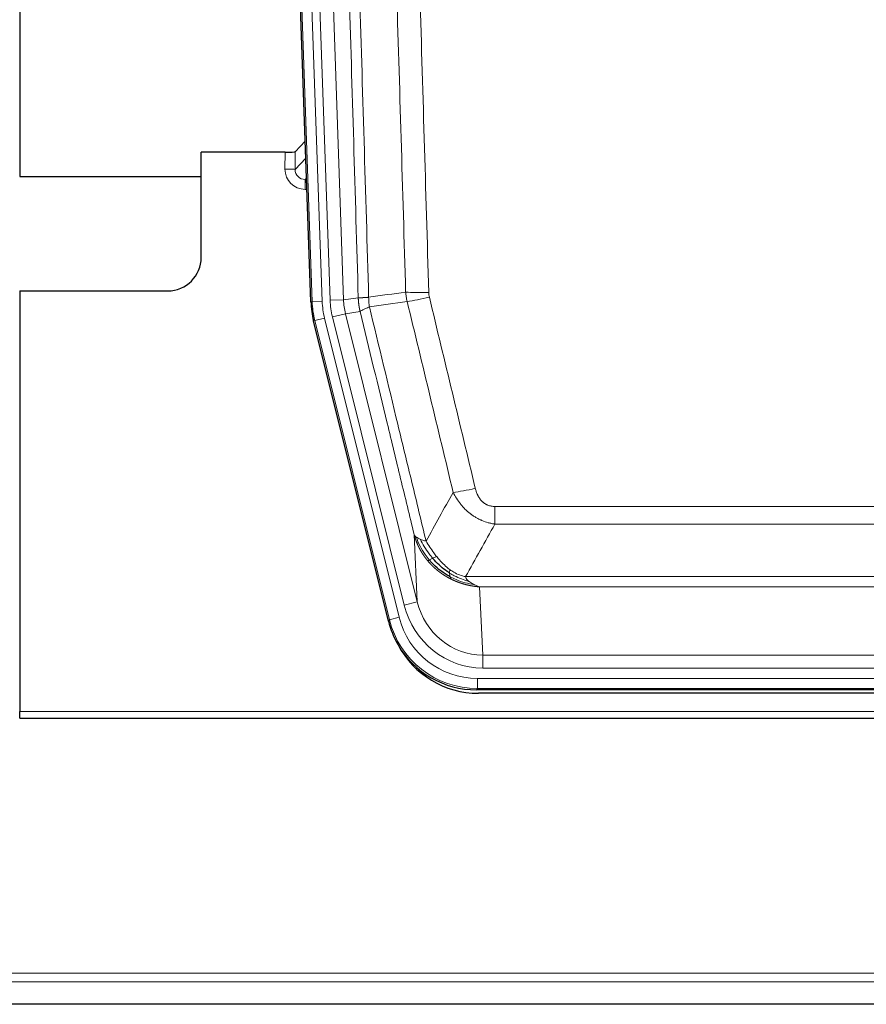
# Model space of a CAD drawing. Header units: inches. Extents: x 0 to 29700, y -16 to 21000.
# Tile 39 of 186: x 6166 to 6417, y 9301 to 9593. Entities that reach past the tile are written whole.
import ezdxf

# ---------------------------------------------------------------- set-up
doc = ezdxf.new("R2010")
doc.units = ezdxf.units.IN
doc.layers.add('254', color=7, linetype='Continuous', true_color=0xffffff)
doc.styles.add('latin_extended', font='simplex.shx')
doc.dimstyles.get("Standard").update_dxf_attribs({"dimtxt": 0.18, "dimasz": 0.18, "dimexe": 0.18, "dimexo": 0.0625, "dimgap": 0.09, "dimtad": 0, "dimtih": 1, "dimtoh": 1, "dimdec": 4, "dimzin": 0, "dimdsep": 46, "dimtxsty": 'Standard', "dimcen": 0.09, "dimadec": 0, "dimazin": 0, "dimtfac": 1, "dimtdec": 4, "dimtofl": 0, "dimtmove": 0, "dimatfit": 3, "dimfxl": 1, "dimtolj": 1, "dimtzin": 0, "dimarcsym": 0})

# ---------------------------------------------------------------- blocks, each defined once
blk = doc.blocks.new('_U9')
at = {"layer": '254', "color": 3, "linetype": 'Continuous', "lineweight": 13, "transparency": 16777216}
for p, q in [((778.09, 10345.84), (778.09, 10520.84)), ((1929.58, 10170.84), (728.09, 10170.84)), ((778.09, 9795.84), (778.09, 10170.84)), ((7290.58, 9795.84), (728.09, 9795.84)), ((778.09, 9620.84), (778.09, 9445.84))]:
    blk.add_line(p, q, dxfattribs=at)
at = {"layer": '254', "color": 3, "transparency": 16777216}
for points in [[(748.92, 10345.84), (807.25, 10345.84), (778.09, 10170.84)], [(807.25, 9620.84), (748.92, 9620.84), (778.09, 9795.84)]]:
    blk.add_solid(points, dxfattribs=at)
at = {"layer": 'Defpoints', "color": 0, "transparency": 16777216}
for p in [(778.09, 10170.84), (1979.58, 10170.84), (7340.58, 9795.84)]:
    blk.add_point(p, dxfattribs=at)
at = {"layer": '254', "color": 2, "lineweight": 13, "transparency": 16777216, "insert": (515.59, 9758.34), "char_height": 175, "attachment_point": 1, "rotation": 90, "style": 'latin_extended'}
blk.add_mtext('\\A1;\\C2;375', dxfattribs=at)

msp = doc.modelspace()

# ---------------------------------------------------------------- linework, layer by layer
at = {"layer": '254', "color": 2, "linetype": 'Continuous', "lineweight": 25}
for p, q in [((6165.582, 9970.347), (6165.582, 9546.837)), ((6252.178, 9509.572), (6239.06, 9885.217)), ((6250.511, 9557.309), (6247.484, 9554.174)), ((6244.485, 9554.072), (6219.582, 9554.072)), ((6219.582, 9522.837), (6219.582, 9554.072)), ((6165.582, 9546.837), (6219.582, 9546.837)), ((6165.582, 9512.837), (6209.582, 9512.837)), ((6165.582, 9512.837), (6165.582, 9387.807)), ((6275.217, 9414.732), (6252.963, 9503.99)), ((6517.786, 9394.292), (6301.379, 9394.292)), ((6517.194, 9393.25), (6301.971, 9393.25)), ((6165.582, 9385.859), (6165.582, 9387.807)), ((6165.582, 9385.859), (6653.582, 9385.859)), ((6650.083, 9300.829), (5673.083, 9300.829))]:
    msp.add_line(p, q, dxfattribs=at)
at = {"layer": '254', "color": 110, "linetype": 'Continuous', "lineweight": 13}
for p, q in [((6252.552, 9509.624), (6239.441, 9885.067)), ((6242.435, 9885.172), (6255.546, 9509.729)), ((6248.819, 9884.369), (6261.885, 9510.198)), ((6244.827, 9884.23), (6257.893, 9510.059)), ((6244.475, 9549.025), (6244.485, 9554.072)), ((6247.484, 9554.174), (6247.473, 9548.943)), ((6247.473, 9548.943), (6250.687, 9552.271)), ((6250.893, 9546.378), (6250.466, 9545.935)), ((6250.466, 9545.935), (6250.466, 9543.016)), ((6250.466, 9545.935), (6250.909, 9545.935)), ((6250.466, 9543.016), (6251.01, 9543.016)), ((6257.893, 9510.059), (6261.885, 9510.198)), ((6261.885, 9510.198), (6266.262, 9510.813)), ((6252.178, 9509.572), (6252.552, 9509.624)), ((6255.546, 9509.729), (6252.552, 9509.624)), ((6253.336, 9504.042), (6252.963, 9503.99)), ((6256.243, 9504.767), (6253.336, 9504.042)), ((6275.51, 9415.107), (6253.336, 9504.042)), ((6256.243, 9504.767), (6278.417, 9415.832)), ((6258.59, 9505.097), (6262.466, 9506.063)), ((6279.942, 9419.459), (6258.59, 9505.097)), ((6266.818, 9506.675), (6262.466, 9506.063)), ((6262.466, 9506.063), (6283.818, 9420.425)), ((6306.911, 9443.539), (6306.911, 9448.78)), ((6306.911, 9448.78), (6512.254, 9448.78)), ((6512.254, 9443.539), (6306.911, 9443.539)), ((6283.818, 9420.425), (6282.86, 9440.481)), ((6298.18, 9427.92), (6520.985, 9427.92)), ((6302.292, 9424.89), (6303.261, 9404.611)), ((6516.872, 9424.89), (6302.292, 9424.89)), ((6279.942, 9419.459), (6283.818, 9420.425)), ((6275.217, 9414.732), (6275.51, 9415.107)), ((6278.417, 9415.832), (6275.51, 9415.107)), ((6303.261, 9400.747), (6303.261, 9404.611)), ((6303.261, 9404.611), (6515.904, 9404.611)), ((6515.904, 9400.747), (6303.261, 9400.747)), ((6301.672, 9394.667), (6301.672, 9397.663)), ((6301.672, 9397.663), (6517.493, 9397.663)), ((6301.672, 9394.667), (6301.379, 9394.292)), ((6517.493, 9394.667), (6301.672, 9394.667)), ((6165.582, 9387.807), (6653.582, 9387.807)), ((6653.083, 9310.087), (5676.083, 9310.087)), ((6653.083, 9307.476), (5676.083, 9307.476)), ((6653.083, 9301.003), (5676.083, 9301.003))]:
    msp.add_line(p, q, dxfattribs=at)
at = {"layer": '254', "color": 2, "linetype": 'Continuous', "lineweight": 25}
msp.add_arc((6209.582, 9522.837), 10, 270, 0, dxfattribs=at)
for centre, major_axis, ratio, start_param, end_param in [((6244.486, 9554.177), (-3, 0), 0.0349646, 1.5706703, 3.1078402), ((6279.199, 9510.523, 0), (26.774, 3.763), 0.9986144, 3.0370169, 3.2461684), ((6301.437, 9421.329, 0), (16.66, 21.323), 0.9977958, 2.4794378, 2.7643876), ((6301.996, 9420.266), (16.639, 21.297), 0.9990195, 2.7203481, 3.8043419), ((6301.437, 9421.329, 0), (16.66, 21.323), 0.9977958, 2.7643876, 3.8037475)]:
    msp.add_ellipse(centre, major_axis=major_axis, ratio=ratio, start_param=start_param, end_param=end_param, dxfattribs=at)
at = {"layer": '254', "color": 110, "linetype": 'Continuous', "lineweight": 13}
for centre, major_axis, ratio, start_param, end_param in [((6250.478, 9549.025), (-3.237, -5.067), 0.9977321, 5.2798208, 6.8506171), ((6244.475, 9548.946), (-3, 0.006), 0.0261769, 3.175273, 4.7124429), ((6250.478, 9548.946), (-1.726, -2.474), 0.9943829, 5.3201387, 6.890935), ((6281.911, 9510.904), (-23.799, -3.345), 0.9986144, 6.1786096, 6.387761), ((6281.911, 9510.904), (-19.844, -2.789), 0.9980617, 6.1786096, 6.387761), ((6287.215, 9513.518), (-9.996, -0.288), 0.1133347, 0.8101184, 1.5675278), ((6287.403, 9512.112), (-9.719, -2.353), 0.1107863, 0.7983441, 1.5439815), ((6279.564, 9510.574), (-26.766, -3.762), 0.9989218, 6.1786096, 6.387761), ((6279.564, 9510.574, 0), (23.799, 3.345), 0.9986144, 3.0370169, 3.2461684), ((6301.064, 9455.537), (-9.722, -2.342), 0.1329353, 0.7958322, 1.5387903), ((6303.181, 9425.594, 0), (1.185, -24.82), 0.9658521, 4.9157844, 6.2370968), ((6303.181, 9425.594), (1.001, -20.961), 0.9530564, 4.9157844, 6.2370968), ((6301.724, 9421.696), (-16.651, -21.313), 0.9982842, 5.6210305, 6.9453401), ((6301.724, 9421.696, 0), (14.809, 18.954), 0.9977958, 2.4794378, 3.8037475)]:
    msp.add_ellipse(centre, major_axis=major_axis, ratio=ratio, start_param=start_param, end_param=end_param, dxfattribs=at)
for points, knots in [([(6266.262, 9510.813), (6265.817, 9526.223), (6264.911, 9557.069), (6263.504, 9603.41), (6262.534, 9634.354), (6261.979, 9651.773), (6261.918, 9653.709), (6261.794, 9657.581), (6261.608, 9663.388), (6261.171, 9676.942), (6260.793, 9688.563), (6260.475, 9698.249), (6260.411, 9700.187), (6260.283, 9704.062), (6260.091, 9709.874), (6259.641, 9723.436), (6259.251, 9735.06), (6258.465, 9758.309), (6257.402, 9789.307), (6255.761, 9835.805), (6254.636, 9866.803), (6254.066, 9882.302)], [0, 0, 0, 0, 0.125, 0.25, 0.375, 0.375, 0.390625, 0.390625, 0.40625, 0.4375, 0.5, 0.5, 0.515625, 0.515625, 0.53125, 0.5625, 0.625, 0.625, 0.75, 0.875, 1, 1, 1, 1]), ([(6257.122, 9883.777), (6257.693, 9868.223), (6258.821, 9837.113), (6260.466, 9790.448), (6261.533, 9759.338), (6262.321, 9736.005), (6262.712, 9724.339), (6263.164, 9710.728), (6263.356, 9704.895), (6263.484, 9701.006), (6263.548, 9699.062), (6263.867, 9689.34), (6264.247, 9677.677), (6264.684, 9664.074), (6264.871, 9658.246), (6264.995, 9654.36), (6265.057, 9652.417), (6265.613, 9634.934), (6266.586, 9603.878), (6267.997, 9557.368), (6268.905, 9526.41), (6269.351, 9510.944)], [0, 0, 0, 0, 0.125, 0.25, 0.375, 0.375, 0.4375, 0.46875, 0.484375, 0.484375, 0.5, 0.5, 0.5625, 0.59375, 0.609375, 0.609375, 0.625, 0.625, 0.75, 0.875, 1, 1, 1, 1]), ([(6280.348, 9512.498), (6279.91, 9527.717), (6279.018, 9558.179), (6278.096, 9588.689), (6277.393, 9611.589), (6277.157, 9619.225), (6276.681, 9634.504), (6276.44, 9642.146), (6275.714, 9665.082), (6275.222, 9680.379), (6274.598, 9699.509), (6274.472, 9703.335), (6274.221, 9710.987), (6273.842, 9722.465), (6273.459, 9733.943), (6272.687, 9756.899), (6271.644, 9787.508), (6270.034, 9833.423), (6268.932, 9864.033), (6268.374, 9879.339)], [0, 0, 0, 0, 0.125, 0.25, 0.25, 0.3125, 0.3125, 0.375, 0.375, 0.5, 0.5, 0.53125, 0.53125, 0.5625, 0.625, 0.625, 0.75, 0.875, 1, 1, 1, 1]), ([(6275.257, 9879.682), (6275.814, 9864.357), (6276.915, 9833.709), (6278.523, 9787.737), (6279.565, 9757.09), (6280.336, 9734.105), (6280.718, 9722.612), (6281.096, 9711.12), (6281.348, 9703.458), (6281.473, 9699.628), (6282.097, 9680.474), (6282.588, 9665.158), (6283.313, 9642.194), (6283.553, 9634.542), (6284.029, 9619.244), (6284.265, 9611.598), (6284.967, 9588.67), (6285.887, 9558.122), (6286.778, 9527.622), (6287.215, 9512.384)], [0, 0, 0, 0, 0.125, 0.25, 0.375, 0.375, 0.4375, 0.46875, 0.46875, 0.5, 0.5, 0.625, 0.625, 0.6875, 0.6875, 0.75, 0.75, 0.875, 1, 1, 1, 1]), ([(6266.262, 9510.813), (6266.263, 9510.813), (6266.264, 9510.813), (6266.267, 9510.812), (6266.271, 9510.812), (6266.274, 9510.812), (6266.278, 9510.812), (6266.282, 9510.811), (6266.287, 9510.811), (6266.291, 9510.811), (6266.296, 9510.81), (6266.301, 9510.81), (6266.306, 9510.81), (6266.312, 9510.81), (6266.318, 9510.809), (6266.324, 9510.809), (6266.33, 9510.809), (6266.337, 9510.809), (6266.344, 9510.809), (6266.351, 9510.808), (6266.358, 9510.808), (6266.366, 9510.808), (6266.374, 9510.808), (6266.382, 9510.808), (6266.39, 9510.808), (6266.399, 9510.807), (6266.408, 9510.807), (6266.417, 9510.807), (6266.426, 9510.807), (6266.436, 9510.807), (6266.446, 9510.807), (6266.456, 9510.807), (6266.466, 9510.807), (6266.477, 9510.806), (6266.488, 9510.806), (6266.499, 9510.806), (6266.51, 9510.806), (6266.522, 9510.806), (6266.534, 9510.806), (6266.546, 9510.806), (6266.558, 9510.806), (6266.571, 9510.806), (6266.584, 9510.806), (6266.597, 9510.806), (6266.61, 9510.806), (6266.624, 9510.806), (6266.638, 9510.806), (6266.652, 9510.806), (6266.666, 9510.806), (6266.681, 9510.807), (6266.695, 9510.807), (6266.71, 9510.807), (6266.726, 9510.807), (6266.741, 9510.807), (6266.757, 9510.807), (6266.773, 9510.807), (6266.789, 9510.808), (6266.806, 9510.808), (6266.823, 9510.808), (6266.84, 9510.808), (6266.857, 9510.808), (6266.874, 9510.809), (6266.892, 9510.809), (6266.91, 9510.809), (6266.928, 9510.809), (6266.947, 9510.81), (6266.965, 9510.81), (6266.984, 9510.81), (6267.003, 9510.811), (6267.023, 9510.811), (6267.042, 9510.811), (6267.062, 9510.812), (6267.082, 9510.812), (6267.103, 9510.813), (6267.123, 9510.813), (6267.144, 9510.813), (6267.171, 9510.814), (6267.205, 9510.815), (6267.246, 9510.816), (6267.287, 9510.817), (6267.33, 9510.818), (6267.373, 9510.82), (6267.417, 9510.821), (6267.462, 9510.823), (6267.507, 9510.824), (6267.554, 9510.826), (6267.601, 9510.828), (6267.649, 9510.83), (6267.697, 9510.832), (6267.747, 9510.835), (6267.797, 9510.837), (6267.848, 9510.84), (6267.9, 9510.842), (6267.952, 9510.845), (6268.005, 9510.848), (6268.059, 9510.851), (6268.114, 9510.854), (6268.169, 9510.857), (6268.225, 9510.861), (6268.282, 9510.864), (6268.339, 9510.868), (6268.398, 9510.872), (6268.456, 9510.876), (6268.516, 9510.88), (6268.576, 9510.884), (6268.637, 9510.888), (6268.699, 9510.892), (6268.761, 9510.897), (6268.824, 9510.902), (6268.888, 9510.906), (6268.952, 9510.911), (6269.017, 9510.916), (6269.082, 9510.922), (6269.149, 9510.927), (6269.215, 9510.932), (6269.283, 9510.938), (6269.328, 9510.942), (6269.351, 9510.944)], [0, 0, 0, 0, 0.0066687, 0.0133374, 0.0200061, 0.0266746, 0.0333432, 0.0400116, 0.0466801, 0.0533484, 0.0600168, 0.066685, 0.0733532, 0.0800214, 0.0866895, 0.0933575, 0.1000255, 0.1066935, 0.1133614, 0.1200292, 0.126697, 0.1333647, 0.1400324, 0.1467001, 0.1533676, 0.1600352, 0.1667026, 0.1733701, 0.1800374, 0.1867047, 0.193372, 0.2000392, 0.2067064, 0.2133735, 0.2200405, 0.2267075, 0.2333745, 0.2400414, 0.2467082, 0.253375, 0.2600418, 0.2667085, 0.2733751, 0.2800417, 0.2867082, 0.2933747, 0.3000412, 0.3067075, 0.3133739, 0.3200401, 0.3267064, 0.3333725, 0.3400387, 0.3467047, 0.3533708, 0.3600367, 0.3667026, 0.3733685, 0.3800343, 0.3867001, 0.3933658, 0.4000315, 0.4066971, 0.4133626, 0.4200281, 0.4266936, 0.433359, 0.4400243, 0.4466896, 0.4533549, 0.4600201, 0.4666852, 0.4733503, 0.4800154, 0.4866804, 0.4933453, 0.5000102, 0.5125098, 0.5250093, 0.5375088, 0.5500082, 0.5625077, 0.5750071, 0.5875066, 0.600006, 0.6125054, 0.6250049, 0.6375043, 0.6500037, 0.6625032, 0.6750026, 0.6875021, 0.7000016, 0.7125011, 0.7250006, 0.7375001, 0.7499997, 0.7624993, 0.7749989, 0.7874985, 0.7999982, 0.812498, 0.8249977, 0.8374975, 0.8499974, 0.8624973, 0.8749972, 0.8874972, 0.8999973, 0.9124974, 0.9249976, 0.9374978, 0.9499981, 0.9624985, 0.9749989, 0.9874994, 1, 1, 1, 1]), ([(6266.818, 9506.675), (6266.813, 9506.696), (6266.803, 9506.738), (6266.788, 9506.802), (6266.772, 9506.867), (6266.757, 9506.934), (6266.742, 9507.002), (6266.726, 9507.071), (6266.711, 9507.142), (6266.696, 9507.213), (6266.68, 9507.286), (6266.665, 9507.361), (6266.649, 9507.436), (6266.634, 9507.513), (6266.619, 9507.591), (6266.604, 9507.671), (6266.589, 9507.752), (6266.574, 9507.834), (6266.559, 9507.917), (6266.544, 9508.002), (6266.529, 9508.088), (6266.515, 9508.175), (6266.501, 9508.264), (6266.487, 9508.354), (6266.473, 9508.445), (6266.459, 9508.538), (6266.446, 9508.632), (6266.425, 9508.783), (6266.399, 9508.985), (6266.371, 9509.232), (6266.347, 9509.461), (6266.328, 9509.672), (6266.312, 9509.866), (6266.299, 9510.041), (6266.289, 9510.199), (6266.281, 9510.338), (6266.275, 9510.459), (6266.271, 9510.563), (6266.267, 9510.648), (6266.265, 9510.715), (6266.263, 9510.764), (6266.262, 9510.794), (6266.262, 9510.809), (6266.262, 9510.813)], [0, 0, 0, 0, 0.0155037, 0.0313049, 0.0474035, 0.0637997, 0.0804935, 0.097485, 0.1147743, 0.1323613, 0.1502462, 0.1684289, 0.1869096, 0.2056883, 0.224765, 0.2441397, 0.2638126, 0.2837835, 0.3040527, 0.32462, 0.3454856, 0.3666494, 0.3881116, 0.409872, 0.4319308, 0.454288, 0.4769435, 0.4998975, 0.5635611, 0.6228928, 0.6778927, 0.7285606, 0.7748966, 0.8169007, 0.8545729, 0.8879131, 0.9169214, 0.9415977, 0.9619421, 0.9779545, 0.989635, 0.9969835, 1, 1, 1, 1]), ([(6269.563, 9508.109), (6269.488, 9508.575), (6269.446, 9509.045), (6269.387, 9509.99), (6269.372, 9510.466), (6269.351, 9510.944)], [0, 0, 0, 0, 0.5, 0.5, 1, 1, 1, 1]), ([(6287.403, 9510.972), (6287.347, 9511.204), (6287.304, 9511.438), (6287.241, 9511.909), (6287.222, 9512.145), (6287.215, 9512.384)], [0, 0, 0, 0, 0.5, 0.5, 1, 1, 1, 1]), ([(6287.403, 9510.972), (6289.688, 9501.494), (6291.97, 9492.021), (6295.385, 9477.821), (6296.522, 9473.088), (6298.795, 9463.627), (6299.93, 9458.898), (6301.064, 9454.171)], [0, 0, 0, 0, 0.5, 0.5, 0.75, 0.75, 1, 1, 1, 1]), ([(6266.818, 9506.675), (6266.839, 9506.726), (6266.917, 9506.792), (6267.18, 9506.959), (6267.366, 9507.059), (6267.838, 9507.296), (6268.123, 9507.433), (6268.782, 9507.743), (6269.154, 9507.917), (6269.563, 9508.109)], [0, 0, 0, 0, 0.25, 0.25, 0.5, 0.5, 0.75, 0.75, 1, 1, 1, 1]), ([(6269.563, 9508.109), (6272.385, 9496.485), (6275.201, 9484.869), (6279.414, 9467.457), (6280.817, 9461.656), (6283.62, 9450.057), (6285.019, 9444.261), (6286.417, 9438.467)], [0, 0, 0, 0, 0.5, 0.5, 0.75, 0.75, 1, 1, 1, 1]), ([(6294.484, 9452.976), (6293.349, 9457.697), (6292.212, 9462.419), (6289.937, 9471.867), (6288.798, 9476.593), (6285.379, 9490.774), (6283.095, 9500.233), (6280.807, 9509.699)], [0, 0, 0, 0, 0.25, 0.25, 0.5, 0.5, 1, 1, 1, 1]), ([(6282.86, 9440.481), (6281.53, 9445.988), (6280.197, 9451.498), (6277.53, 9462.523), (6276.194, 9468.037), (6272.183, 9484.586), (6269.504, 9495.627), (6266.818, 9506.675)], [0, 0, 0, 0, 0.25, 0.25, 0.5, 0.5, 1, 1, 1, 1]), ([(6306.911, 9448.78), (6306.728, 9448.78), (6306.546, 9448.788), (6306.182, 9448.819), (6306.002, 9448.843), (6305.647, 9448.909), (6305.472, 9448.95), (6305.125, 9449.049), (6304.954, 9449.108), (6304.743, 9449.194), (6304.701, 9449.211), (6304.617, 9449.248), (6304.493, 9449.304), (6304.371, 9449.365), (6304.133, 9449.492), (6303.825, 9449.679), (6303.538, 9449.896), (6303.364, 9450.041), (6303.33, 9450.071), (6303.262, 9450.131), (6303.228, 9450.161), (6303.128, 9450.254), (6303.064, 9450.317), (6302.874, 9450.51), (6302.755, 9450.644), (6302.528, 9450.922), (6302.421, 9451.065), (6302.218, 9451.36), (6302.123, 9451.512), (6302.01, 9451.707), (6301.987, 9451.746), (6301.943, 9451.825), (6301.922, 9451.865), (6301.858, 9451.985), (6301.817, 9452.065), (6301.698, 9452.307), (6301.625, 9452.471), (6301.488, 9452.802), (6301.424, 9452.969), (6301.248, 9453.476), (6301.148, 9453.82), (6301.064, 9454.171)], [0, 0, 0, 0, 0.0625, 0.0625, 0.125, 0.125, 0.1875, 0.1875, 0.25, 0.25, 0.265625, 0.265625, 0.28125, 0.3125, 0.3125, 0.375, 0.4375, 0.4375, 0.453125, 0.453125, 0.46875, 0.46875, 0.5, 0.5, 0.5625, 0.5625, 0.625, 0.625, 0.6875, 0.6875, 0.703125, 0.703125, 0.71875, 0.71875, 0.75, 0.75, 0.8125, 0.8125, 0.875, 0.875, 1, 1, 1, 1]), ([(6306.911, 9443.539), (6306.576, 9443.587), (6306.243, 9443.646), (6305.58, 9443.785), (6305.252, 9443.865), (6304.276, 9444.136), (6303.638, 9444.357), (6302.936, 9444.654), (6302.858, 9444.688), (6302.702, 9444.757), (6302.625, 9444.792), (6302.393, 9444.899), (6302.24, 9444.973), (6301.786, 9445.201), (6301.191, 9445.524), (6300.618, 9445.886), (6300.197, 9446.171), (6299.988, 9446.317), (6299.783, 9446.469), (6299.647, 9446.571), (6299.579, 9446.623), (6298.973, 9447.092), (6298.465, 9447.54), (6297.746, 9448.257), (6297.514, 9448.503), (6297.175, 9448.883), (6297.064, 9449.012), (6296.846, 9449.272), (6296.738, 9449.405), (6296.211, 9450.072), (6295.823, 9450.626), (6295.108, 9451.773), (6294.781, 9452.365), (6294.484, 9452.976)], [0, 0, 0, 0, 0.0625, 0.0625, 0.125, 0.125, 0.25, 0.25, 0.265625, 0.265625, 0.28125, 0.28125, 0.3125, 0.3125, 0.375, 0.4375, 0.4375, 0.46875, 0.484375, 0.484375, 0.5, 0.5, 0.625, 0.625, 0.6875, 0.6875, 0.71875, 0.71875, 0.75, 0.75, 0.875, 0.875, 1, 1, 1, 1]), ([(6286.892, 9432.654), (6286.881, 9432.668), (6286.857, 9432.696), (6286.822, 9432.738), (6286.787, 9432.781), (6286.751, 9432.825), (6286.715, 9432.869), (6286.678, 9432.915), (6286.641, 9432.961), (6286.604, 9433.007), (6286.566, 9433.055), (6286.528, 9433.103), (6286.49, 9433.152), (6286.451, 9433.201), (6286.412, 9433.252), (6286.373, 9433.303), (6286.333, 9433.355), (6286.293, 9433.408), (6286.252, 9433.461), (6286.211, 9433.516), (6286.17, 9433.571), (6286.129, 9433.627), (6286.087, 9433.683), (6286.046, 9433.741), (6286.003, 9433.799), (6285.961, 9433.858), (6285.918, 9433.918), (6285.875, 9433.979), (6285.832, 9434.04), (6285.789, 9434.103), (6285.745, 9434.166), (6285.701, 9434.23), (6285.657, 9434.295), (6285.613, 9434.36), (6285.568, 9434.427), (6285.524, 9434.494), (6285.479, 9434.563), (6285.434, 9434.632), (6285.389, 9434.702), (6285.344, 9434.772), (6285.298, 9434.844), (6285.253, 9434.917), (6285.207, 9434.99), (6285.161, 9435.064), (6285.115, 9435.14), (6285.069, 9435.216), (6285.023, 9435.293), (6284.977, 9435.371), (6284.931, 9435.449), (6284.885, 9435.529), (6284.839, 9435.61), (6284.793, 9435.691), (6284.746, 9435.774), (6284.7, 9435.857), (6284.654, 9435.941), (6284.608, 9436.027), (6284.562, 9436.113), (6284.515, 9436.2), (6284.469, 9436.288), (6284.423, 9436.377), (6284.377, 9436.467), (6284.332, 9436.558), (6284.286, 9436.65), (6284.24, 9436.742), (6284.195, 9436.836), (6284.15, 9436.931), (6284.104, 9437.026), (6284.059, 9437.123), (6284.015, 9437.221), (6283.97, 9437.319), (6283.926, 9437.419), (6283.882, 9437.519), (6283.838, 9437.621), (6283.794, 9437.723), (6283.751, 9437.827), (6283.707, 9437.931), (6283.665, 9438.037), (6283.622, 9438.143), (6283.58, 9438.25), (6283.538, 9438.359), (6283.497, 9438.468), (6283.455, 9438.579), (6283.415, 9438.69), (6283.374, 9438.802), (6283.334, 9438.916), (6283.295, 9439.03), (6283.256, 9439.146), (6283.217, 9439.262), (6283.179, 9439.379), (6283.141, 9439.498), (6283.104, 9439.617), (6283.068, 9439.738), (6283.032, 9439.859), (6282.996, 9439.981), (6282.961, 9440.105), (6282.927, 9440.229), (6282.893, 9440.354), (6282.871, 9440.438), (6282.86, 9440.481)], [0, 0, 0, 0, 0.0060657, 0.012223, 0.0184718, 0.0248123, 0.0312443, 0.0377679, 0.0443831, 0.0510899, 0.0578883, 0.0647782, 0.0717598, 0.0788329, 0.0859977, 0.093254, 0.1006019, 0.1080414, 0.1155725, 0.1231952, 0.1309095, 0.1387154, 0.1466129, 0.1546019, 0.1626826, 0.1708549, 0.1791188, 0.1874742, 0.1959213, 0.20446, 0.2130903, 0.2218121, 0.2306256, 0.2395307, 0.2485274, 0.2576156, 0.2667955, 0.276067, 0.2854301, 0.2948848, 0.3044311, 0.314069, 0.3237985, 0.3336196, 0.3435324, 0.3535367, 0.3636326, 0.3738202, 0.3840993, 0.3944701, 0.4049324, 0.4154864, 0.426132, 0.4368691, 0.4476979, 0.4586183, 0.4696303, 0.480734, 0.4919292, 0.503216, 0.5145945, 0.5260645, 0.5376262, 0.5492795, 0.5610244, 0.5728609, 0.584789, 0.5968087, 0.60892, 0.621123, 0.6334175, 0.6458037, 0.6582815, 0.6708509, 0.6835119, 0.6962645, 0.7091087, 0.7220445, 0.735072, 0.748191, 0.7614017, 0.774704, 0.7880979, 0.8015834, 0.8151605, 0.8288293, 0.8425896, 0.8564416, 0.8703852, 0.8844204, 0.8985472, 0.9127656, 0.9270756, 0.9414773, 0.9559705, 0.9705554, 0.9852319, 1, 1, 1, 1]), ([(6282.86, 9440.481), (6282.918, 9440.337), (6283, 9440.2), (6283.213, 9439.939), (6283.344, 9439.815), (6283.499, 9439.698)], [0, 0, 0, 0, 0.5, 0.5, 1, 1, 1, 1]), ([(6287.382, 9432.884), (6286.947, 9433.394), (6286.537, 9433.924), (6285.008, 9436.106), (6284.112, 9437.885), (6283.499, 9439.698)], [0, 0, 0, 0, 0.25, 0.25, 1, 1, 1, 1]), ([(6283.499, 9439.698), (6283.656, 9439.572), (6283.836, 9439.453), (6284.24, 9439.229), (6284.465, 9439.124), (6284.71, 9439.026)], [0, 0, 0, 0, 0.5, 0.5, 1, 1, 1, 1]), ([(6288.368, 9433.411), (6287.997, 9433.843), (6287.64, 9434.287), (6286.279, 9436.106), (6285.408, 9437.56), (6284.71, 9439.026)], [0, 0, 0, 0, 0.25, 0.25, 1, 1, 1, 1]), ([(6284.71, 9439.026), (6284.956, 9438.919), (6285.222, 9438.819), (6285.793, 9438.633), (6286.096, 9438.546), (6286.417, 9438.467)], [0, 0, 0, 0, 0.5, 0.5, 1, 1, 1, 1]), ([(6289.592, 9433.86), (6289.294, 9434.23), (6289.003, 9434.608), (6287.876, 9436.138), (6287.11, 9437.326), (6286.417, 9438.467)], [0, 0, 0, 0, 0.25, 0.25, 1, 1, 1, 1]), ([(6288.368, 9433.411), (6288.467, 9433.459), (6288.568, 9433.507), (6288.825, 9433.621), (6288.982, 9433.685), (6289.293, 9433.792), (6289.446, 9433.834), (6289.592, 9433.86)], [0, 0, 0, 0, 0.25, 0.25, 0.625, 0.625, 1, 1, 1, 1]), ([(6293.562, 9429.981), (6293.381, 9430.112), (6293.203, 9430.247), (6292.496, 9430.806), (6291.981, 9431.266), (6290.987, 9432.247), (6290.508, 9432.768), (6289.893, 9433.492), (6289.742, 9433.675), (6289.592, 9433.86)], [0, 0, 0, 0, 0.125, 0.125, 0.5, 0.5, 0.875, 0.875, 1, 1, 1, 1]), ([(6286.892, 9432.654), (6286.928, 9432.66), (6286.97, 9432.675), (6287.076, 9432.72), (6287.138, 9432.752), (6287.264, 9432.819), (6287.321, 9432.85), (6287.382, 9432.884)], [0, 0, 0, 0, 0.375, 0.375, 0.75, 0.75, 1, 1, 1, 1]), ([(6293.895, 9427.171), (6293.873, 9427.182), (6293.829, 9427.204), (6293.763, 9427.237), (6293.697, 9427.27), (6293.631, 9427.303), (6293.565, 9427.337), (6293.499, 9427.371), (6293.433, 9427.406), (6293.366, 9427.441), (6293.3, 9427.476), (6293.234, 9427.511), (6293.167, 9427.547), (6293.101, 9427.583), (6293.034, 9427.619), (6292.967, 9427.656), (6292.901, 9427.693), (6292.834, 9427.73), (6292.767, 9427.768), (6292.701, 9427.806), (6292.634, 9427.844), (6292.567, 9427.883), (6292.5, 9427.922), (6292.433, 9427.961), (6292.366, 9428.001), (6292.299, 9428.041), (6292.232, 9428.081), (6292.165, 9428.122), (6292.098, 9428.163), (6292.031, 9428.204), (6291.964, 9428.246), (6291.897, 9428.288), (6291.83, 9428.33), (6291.763, 9428.373), (6291.696, 9428.416), (6291.629, 9428.46), (6291.562, 9428.503), (6291.494, 9428.547), (6291.427, 9428.592), (6291.36, 9428.637), (6291.293, 9428.682), (6291.226, 9428.728), (6291.159, 9428.774), (6291.092, 9428.82), (6291.025, 9428.867), (6290.958, 9428.914), (6290.891, 9428.961), (6290.824, 9429.009), (6290.757, 9429.057), (6290.69, 9429.105), (6290.623, 9429.154), (6290.556, 9429.203), (6290.489, 9429.253), (6290.423, 9429.303), (6290.356, 9429.353), (6290.289, 9429.404), (6290.223, 9429.455), (6290.156, 9429.507), (6290.089, 9429.558), (6290.023, 9429.611), (6289.956, 9429.663), (6289.89, 9429.716), (6289.824, 9429.77), (6289.758, 9429.823), (6289.691, 9429.878), (6289.625, 9429.932), (6289.559, 9429.987), (6289.493, 9430.042), (6289.427, 9430.098), (6289.362, 9430.154), (6289.296, 9430.211), (6289.23, 9430.267), (6289.165, 9430.325), (6289.099, 9430.382), (6289.034, 9430.44), (6288.969, 9430.499), (6288.904, 9430.558), (6288.839, 9430.617), (6288.774, 9430.677), (6288.709, 9430.737), (6288.644, 9430.797), (6288.58, 9430.858), (6288.515, 9430.919), (6288.451, 9430.981), (6288.387, 9431.043), (6288.322, 9431.105), (6288.259, 9431.168), (6288.195, 9431.231), (6288.131, 9431.295), (6288.068, 9431.359), (6288.004, 9431.424), (6287.941, 9431.488), (6287.878, 9431.554), (6287.815, 9431.619), (6287.752, 9431.686), (6287.69, 9431.752), (6287.627, 9431.819), (6287.565, 9431.886), (6287.503, 9431.954), (6287.441, 9432.022), (6287.379, 9432.091), (6287.318, 9432.16), (6287.256, 9432.229), (6287.195, 9432.299), (6287.134, 9432.369), (6287.073, 9432.44), (6287.013, 9432.511), (6286.952, 9432.582), (6286.912, 9432.63), (6286.892, 9432.654)], [0, 0, 0, 0, 0.0082024, 0.0164263, 0.0246716, 0.0329384, 0.0412265, 0.0495362, 0.0578672, 0.0662198, 0.0745938, 0.0829892, 0.0914062, 0.0998446, 0.1083045, 0.1167859, 0.1252887, 0.1338131, 0.1423589, 0.1509263, 0.1595151, 0.1681255, 0.1767574, 0.1854108, 0.1940858, 0.2027822, 0.2115002, 0.2202398, 0.2290008, 0.2377835, 0.2465876, 0.2554134, 0.2642606, 0.2731295, 0.2820199, 0.2909319, 0.2998654, 0.3088206, 0.3177973, 0.3267956, 0.3358154, 0.3448569, 0.35392, 0.3630047, 0.3721109, 0.3812388, 0.3903883, 0.3995594, 0.4087522, 0.4179665, 0.4272025, 0.4364601, 0.4457393, 0.4550402, 0.4643627, 0.4737069, 0.4830727, 0.4924601, 0.5018692, 0.5113, 0.5207524, 0.5302265, 0.5397222, 0.5492397, 0.5587788, 0.5683395, 0.577922, 0.5875261, 0.5971519, 0.6067994, 0.6164686, 0.6261595, 0.6358721, 0.6456064, 0.6553624, 0.6651401, 0.6749395, 0.6847606, 0.6946034, 0.704468, 0.7143542, 0.7242622, 0.734192, 0.7441434, 0.7541166, 0.7641115, 0.7741282, 0.7841666, 0.7942268, 0.8043087, 0.8144123, 0.8245377, 0.8346848, 0.8448538, 0.8550444, 0.8652568, 0.875491, 0.885747, 0.8960247, 0.9063242, 0.9166455, 0.9269886, 0.9373534, 0.9477401, 0.9581485, 0.9685787, 0.9790306, 0.9895044, 1, 1, 1, 1]), ([(6287.382, 9432.884), (6287.413, 9432.901), (6287.445, 9432.919), (6287.58, 9432.994), (6287.693, 9433.057), (6287.942, 9433.193), (6288.079, 9433.265), (6288.27, 9433.363), (6288.319, 9433.387), (6288.368, 9433.411)], [0, 0, 0, 0, 0.125, 0.125, 0.5, 0.5, 0.875, 0.875, 1, 1, 1, 1]), ([(6293.411, 9429), (6293.41, 9429.098), (6293.412, 9429.195), (6293.425, 9429.429), (6293.441, 9429.563), (6293.489, 9429.799), (6293.521, 9429.902), (6293.562, 9429.981)], [0, 0, 0, 0, 0.25, 0.25, 0.625, 0.625, 1, 1, 1, 1]), ([(6293.58, 9427.884), (6293.568, 9427.924), (6293.556, 9427.965), (6293.512, 9428.134), (6293.483, 9428.27), (6293.439, 9428.555), (6293.424, 9428.704), (6293.414, 9428.901), (6293.412, 9428.951), (6293.411, 9429)], [0, 0, 0, 0, 0.125, 0.125, 0.5, 0.5, 0.875, 0.875, 1, 1, 1, 1]), ([(6299.05, 9426.582), (6297.64, 9426.902), (6296.203, 9427.443), (6294.333, 9428.436), (6293.869, 9428.707), (6293.411, 9429)], [0, 0, 0, 0, 0.75, 0.75, 1, 1, 1, 1]), ([(6298.18, 9427.92), (6296.959, 9428.133), (6295.783, 9428.598), (6294.289, 9429.478), (6293.922, 9429.72), (6293.562, 9429.981)], [0, 0, 0, 0, 0.75, 0.75, 1, 1, 1, 1]), ([(6293.895, 9427.171), (6293.862, 9427.23), (6293.822, 9427.299), (6293.74, 9427.461), (6293.698, 9427.553), (6293.63, 9427.728), (6293.604, 9427.804), (6293.58, 9427.884)], [0, 0, 0, 0, 0.375, 0.375, 0.75, 0.75, 1, 1, 1, 1]), ([(6300.722, 9425.581), (6298.949, 9425.804), (6297.12, 9426.287), (6294.746, 9427.292), (6294.158, 9427.574), (6293.58, 9427.884)], [0, 0, 0, 0, 0.75, 0.75, 1, 1, 1, 1]), ([(6299.05, 9426.582), (6298.932, 9426.678), (6298.822, 9426.778), (6298.573, 9427.037), (6298.448, 9427.201), (6298.262, 9427.547), (6298.201, 9427.728), (6298.18, 9427.92)], [0, 0, 0, 0, 0.25, 0.25, 0.625, 0.625, 1, 1, 1, 1]), ([(6302.292, 9424.89), (6302.27, 9424.892), (6302.226, 9424.895), (6302.16, 9424.9), (6302.093, 9424.906), (6302.026, 9424.912), (6301.96, 9424.918), (6301.893, 9424.924), (6301.826, 9424.93), (6301.759, 9424.936), (6301.692, 9424.943), (6301.624, 9424.95), (6301.557, 9424.957), (6301.489, 9424.965), (6301.422, 9424.972), (6301.354, 9424.98), (6301.286, 9424.988), (6301.218, 9424.996), (6301.15, 9425.005), (6301.082, 9425.013), (6301.014, 9425.022), (6300.946, 9425.031), (6300.878, 9425.04), (6300.809, 9425.05), (6300.741, 9425.06), (6300.672, 9425.07), (6300.603, 9425.08), (6300.534, 9425.09), (6300.465, 9425.101), (6300.396, 9425.112), (6300.327, 9425.123), (6300.258, 9425.134), (6300.189, 9425.146), (6300.12, 9425.157), (6300.05, 9425.169), (6299.981, 9425.182), (6299.911, 9425.194), (6299.841, 9425.207), (6299.772, 9425.22), (6299.702, 9425.233), (6299.632, 9425.246), (6299.562, 9425.26), (6299.492, 9425.274), (6299.422, 9425.288), (6299.352, 9425.302), (6299.281, 9425.317), (6299.211, 9425.332), (6299.141, 9425.347), (6299.07, 9425.362), (6299, 9425.378), (6298.929, 9425.394), (6298.858, 9425.41), (6298.788, 9425.426), (6298.717, 9425.443), (6298.646, 9425.459), (6298.575, 9425.476), (6298.504, 9425.494), (6298.433, 9425.511), (6298.362, 9425.529), (6298.291, 9425.547), (6298.22, 9425.566), (6298.148, 9425.584), (6298.077, 9425.603), (6298.006, 9425.622), (6297.934, 9425.642), (6297.863, 9425.661), (6297.791, 9425.681), (6297.72, 9425.701), (6297.648, 9425.722), (6297.576, 9425.743), (6297.505, 9425.764), (6297.433, 9425.785), (6297.361, 9425.806), (6297.289, 9425.828), (6297.217, 9425.85), (6297.146, 9425.873), (6297.074, 9425.895), (6297.002, 9425.918), (6296.93, 9425.941), (6296.858, 9425.965), (6296.786, 9425.988), (6296.713, 9426.012), (6296.641, 9426.036), (6296.569, 9426.061), (6296.497, 9426.086), (6296.425, 9426.111), (6296.353, 9426.136), (6296.28, 9426.162), (6296.208, 9426.188), (6296.136, 9426.214), (6296.064, 9426.24), (6295.991, 9426.267), (6295.919, 9426.294), (6295.847, 9426.322), (6295.774, 9426.349), (6295.702, 9426.377), (6295.63, 9426.405), (6295.557, 9426.434), (6295.485, 9426.463), (6295.413, 9426.492), (6295.34, 9426.521), (6295.268, 9426.551), (6295.195, 9426.581), (6295.123, 9426.611), (6295.051, 9426.642), (6294.978, 9426.673), (6294.906, 9426.704), (6294.834, 9426.735), (6294.761, 9426.767), (6294.689, 9426.799), (6294.617, 9426.831), (6294.544, 9426.864), (6294.472, 9426.897), (6294.4, 9426.93), (6294.328, 9426.964), (6294.255, 9426.997), (6294.183, 9427.032), (6294.111, 9427.066), (6294.039, 9427.101), (6293.967, 9427.136), (6293.919, 9427.159), (6293.895, 9427.171)], [0, 0, 0, 0, 0.007775, 0.0155603, 0.0233558, 0.0311618, 0.038978, 0.0468046, 0.0546416, 0.0624889, 0.0703466, 0.0782147, 0.0860931, 0.093982, 0.1018813, 0.109791, 0.1177112, 0.1256417, 0.1335828, 0.1415343, 0.1494962, 0.1574687, 0.1654516, 0.173445, 0.1814489, 0.1894634, 0.1974883, 0.2055238, 0.2135699, 0.2216264, 0.2296936, 0.2377713, 0.2458596, 0.2539585, 0.2620679, 0.270188, 0.2783187, 0.28646, 0.2946119, 0.3027745, 0.3109477, 0.3191316, 0.3273261, 0.3355314, 0.3437472, 0.3519738, 0.3602111, 0.3684591, 0.3767178, 0.3849872, 0.3932673, 0.4015582, 0.4098598, 0.4181722, 0.4264954, 0.4348293, 0.443174, 0.4515295, 0.4598958, 0.4682728, 0.4766607, 0.4850594, 0.493469, 0.5018893, 0.5103206, 0.5187626, 0.5272155, 0.5356793, 0.544154, 0.5526395, 0.561136, 0.5696433, 0.5781615, 0.5866906, 0.5952307, 0.6037817, 0.6123436, 0.6209165, 0.6295003, 0.638095, 0.6467007, 0.6553174, 0.6639451, 0.6725838, 0.6812334, 0.6898941, 0.6985657, 0.7072484, 0.7159421, 0.7246468, 0.7333625, 0.7420893, 0.7508272, 0.759576, 0.768336, 0.777107, 0.7858891, 0.7946823, 0.8034866, 0.812302, 0.8211284, 0.829966, 0.8388147, 0.8476746, 0.8565455, 0.8654276, 0.8743209, 0.8832252, 0.8921408, 0.9010675, 0.9100054, 0.9189544, 0.9279147, 0.9368861, 0.9458688, 0.9548626, 0.9638676, 0.9728839, 0.9819114, 0.9909501, 1, 1, 1, 1]), ([(6300.722, 9425.581), (6300.648, 9425.617), (6300.574, 9425.653), (6300.278, 9425.8), (6300.056, 9425.918), (6299.629, 9426.168), (6299.423, 9426.3), (6299.171, 9426.486), (6299.11, 9426.533), (6299.05, 9426.582)], [0, 0, 0, 0, 0.125, 0.125, 0.5, 0.5, 0.875, 0.875, 1, 1, 1, 1]), ([(6302.292, 9424.89), (6302.14, 9424.956), (6301.964, 9425.03), (6301.581, 9425.194), (6301.374, 9425.283), (6301.016, 9425.443), (6300.869, 9425.511), (6300.722, 9425.581)], [0, 0, 0, 0, 0.375, 0.375, 0.75, 0.75, 1, 1, 1, 1])]:
    msp.add_open_spline(points, degree=3, knots=knots, dxfattribs=at)
for points in [[(6269.351, 9510.944), (6273.016, 9511.464), (6276.682, 9511.982), (6280.348, 9512.498)], [(6280.807, 9509.699), (6280.694, 9510.158), (6280.506, 9511.085), (6280.388, 9512.025), (6280.348, 9512.498)], [(6280.807, 9509.699), (6277.058, 9509.171), (6273.31, 9508.641), (6269.563, 9508.109)], [(6286.417, 9438.467), (6289.091, 9443.308), (6291.78, 9448.144), (6294.484, 9452.976)], [(6306.911, 9443.539), (6303.983, 9438.338), (6301.073, 9433.132), (6298.18, 9427.92)]]:
    msp.add_open_spline(points, degree=3, dxfattribs=at)
at = {"layer": '254', "color": 2, "linetype": 'Continuous', "lineweight": 25}
for points in [[(6293.58, 9427.884), (6293.291, 9428.039), (6293.005, 9428.201), (6291.871, 9428.879), (6291.048, 9429.451), (6289.483, 9430.711), (6288.741, 9431.398), (6287.823, 9432.378), (6287.6, 9432.629), (6287.382, 9432.884)], [(6293.411, 9429), (6293.183, 9429.146), (6292.955, 9429.297), (6292.054, 9429.923), (6291.395, 9430.439), (6290.125, 9431.55), (6289.515, 9432.146), (6288.743, 9432.982), (6288.554, 9433.195), (6288.368, 9433.411)]]:
    msp.add_open_spline(points, degree=3, knots=[0, 0, 0, 0, 0.125, 0.125, 0.5, 0.5, 0.875, 0.875, 1, 1, 1, 1], dxfattribs=at)

# ---------------------------------------------------------------- dimensions: what is measured, and where the dimension line sits
at = {"layer": '254', "color": 2, "linetype": 'Continuous', "lineweight": 13}
dim = msp.add_linear_dim(base=(778.088, 10170.837), p1=(7340.583, 9795.837), p2=(1979.583, 10170.837), angle=90, text='\\C2;375', dimstyle='Standard', override={"dimscale": 50, "dimtxt": 3.5, "dimasz": 3.5, "dimexe": 1, "dimexo": 1, "dimgap": 1.75, "dimtad": 1, "dimtih": 0, "dimtoh": 0, "dimdec": 2, "dimlfac": 0.02, "dimzin": 8, "dimdsep": 46, "dimlunit": 2, "dimpost": '', "dimtxsty": 'latin_extended', "dimsah": 1, "dimse1": 0, "dimse2": 0, "dimsd1": 0, "dimsd2": 0, "dimclrd": 3, "dimclre": 3, "dimclrt": 2, "dimtol": 0, "dimtm": -0.1, "dimtfac": 0.714286, "dimtdec": 3, "dimtofl": 1, "dimtmove": 0, "dimtzin": 8, "dimlwd": 13, "dimlwe": 13}, dxfattribs=at)
dim.commit()
dim.dimension.update_dxf_attribs({"geometry": '_U9', "text_midpoint": (778.088, 9983.337), "dimtype": 160})

doc.saveas('drawing.dxf')
